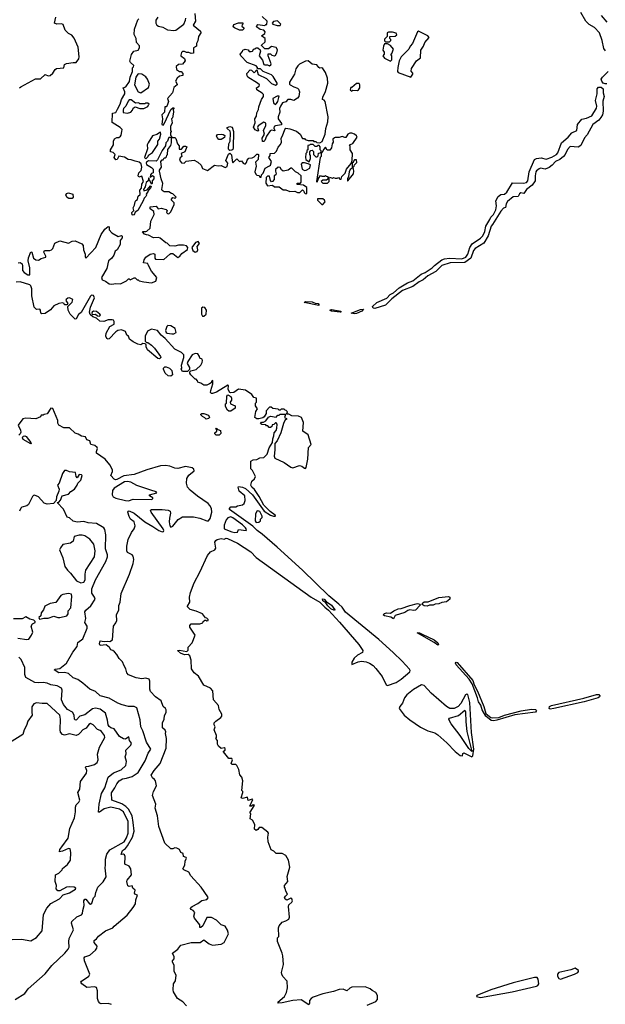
# Model space of a CAD drawing. Extents: x 1966327 to 2147849, y 395140 to 552178.
# Tile 135 of 256: x 2032782 to 2038837, y 463585 to 473770. Entities that reach past the tile are written whole.
import ezdxf

# ---------------------------------------------------------------- set-up
doc = ezdxf.new("R2010")
doc.units = 0

msp = doc.modelspace()

# ---------------------------------------------------------------- linework, layer by layer
at = {"layer": '0CON20XD'}
for points in [[(2032780, 473065), (2032793, 473077), (2032945, 473158), (2032995, 473158), (2033045, 473202), (2033075, 473188), (2033095, 473193), (2033125, 473216), (2033147, 473255), (2033163, 473267), (2033238, 473272), (2033245, 473308), (2033264, 473316), (2033335, 473329), (2033365, 473328), (2033394, 473365), (2033397, 473385), (2033386, 473486), (2033345, 473579), (2033322, 473612), (2033287, 473627), (2033251, 473661), (2033230, 473720), (2033215, 473727), (2033165, 473724), (2033142, 473735), (2033154, 473795)], [(2034082, 472058), (2034078, 472042), (2034060, 472015), (2034065, 472000), (2034098, 472012), (2034135, 472050), (2034140, 472045), (2034138, 472035), (2034112, 472008), (2034110, 471995), (2034090, 471965), (2034092, 471955), (2034085, 471940), (2034068, 471925), (2034058, 471895), (2034002, 471795), (2033975, 471780), (2033965, 471752), (2033955, 471748), (2033943, 471753), (2033941, 471775), (2033960, 471795), (2033956, 471825), (2033970, 471850), (2033974, 471886), (2033981, 471899), (2034000, 471910), (2034008, 471945), (2034028, 471962), (2034022, 472008), (2034042, 472028), (2034045, 472070), (2034063, 472095), (2034045, 472150), (2034015, 472140), (2034008, 472155), (2034012, 472185), (2034039, 472211), (2034046, 472246), (2034038, 472278), (2034018, 472298), (2033975, 472306), (2033935, 472322), (2033904, 472324), (2033865, 472347), (2033805, 472360), (2033790, 472325), (2033775, 472320), (2033760, 472345), (2033770, 472375), (2033747, 472397), (2033720, 472405), (2033720, 472425), (2033750, 472475), (2033752, 472515), (2033763, 472537), (2033785, 472550), (2033805, 472552), (2033823, 472567), (2033830, 472575), (2033838, 472615), (2033840, 472635), (2033820, 472655), (2033738, 472708), (2033740, 472805), (2033775, 472812), (2033794, 472844), (2033821, 472895), (2033834, 472946), (2033867, 473005), (2033870, 473025), (2033850, 473065), (2033880, 473075), (2033918, 473132), (2033923, 473177), (2033948, 473235), (2033948, 473272), (2033958, 473282), (2033960, 473295), (2033927, 473327), (2033922, 473342), (2033938, 473412), (2033960, 473445), (2034005, 473455), (2034021, 473479), (2034019, 473499), (2033988, 473535), (2033986, 473575), (2033964, 473616), (2033967, 473673), (2034002, 473768), (2034015, 473780)], [(2034210, 473795), (2034190, 473765), (2034189, 473735), (2034199, 473715), (2034215, 473703), (2034262, 473692), (2034310, 473665), (2034375, 473658), (2034395, 473662), (2034477, 473723), (2034496, 473764), (2034498, 473785)], [(2034592, 473835), (2034600, 473755), (2034574, 473715), (2034650, 473650), (2034653, 473635), (2034632, 473595), (2034625, 473550), (2034610, 473525), (2034610, 473495), (2034580, 473480), (2034580, 473425), (2034555, 473422), (2034532, 473432), (2034505, 473430), (2034485, 473440), (2034465, 473440), (2034455, 473432), (2034446, 473405), (2034449, 473395), (2034485, 473368), (2034492, 473345), (2034465, 473310), (2034425, 473308), (2034401, 473285), (2034404, 473254), (2034433, 473233), (2034450, 473235), (2034468, 473215), (2034467, 473193), (2034433, 473187), (2034408, 473165), (2034392, 473135), (2034410, 473105), (2034410, 473095), (2034375, 473070), (2034360, 473015), (2034310, 472955), (2034320, 472925), (2034307, 472883), (2034295, 472870), (2034282, 472868), (2034280, 472815), (2034252, 472785), (2034258, 472745), (2034252, 472685), (2034265, 472680), (2034277, 472693), (2034345, 472840), (2034365, 472860), (2034378, 472858), (2034370, 472845), (2034372, 472815), (2034360, 472755), (2034350, 472745), (2034358, 472705), (2034342, 472665), (2034342, 472632), (2034348, 472615), (2034340, 472605), (2034340, 472575), (2034350, 472565), (2034350, 472550), (2034385, 472550), (2034395, 472540), (2034412, 472485), (2034430, 472465), (2034432, 472432), (2034455, 472430), (2034478, 472462), (2034495, 472462), (2034508, 472455), (2034488, 472405), (2034450, 472385), (2034458, 472355), (2034439, 472341), (2034434, 472316), (2034455, 472290), (2034483, 472287), (2034503, 472307), (2034585, 472317), (2034625, 472297), (2034657, 472265), (2034672, 472232), (2034725, 472212), (2034795, 472267), (2034835, 472260), (2034865, 472263), (2034905, 472241), (2034925, 472253), (2034932, 472285), (2034913, 472315), (2034942, 472378), (2034955, 472390), (2034971, 472371), (2034977, 472315), (2034985, 472290), (2035025, 472330), (2035054, 472304), (2035075, 472310), (2035092, 472285), (2035105, 472278), (2035115, 472278), (2035128, 472292), (2035133, 472317), (2035152, 472338), (2035185, 472340), (2035205, 472350), (2035235, 472380), (2035245, 472380), (2035250, 472375), (2035247, 472325), (2035220, 472295), (2035226, 472254), (2035212, 472195), (2035222, 472172), (2035235, 472162), (2035258, 472158), (2035265, 472140), (2035278, 472142), (2035280, 472165), (2035298, 472182), (2035320, 472235), (2035365, 472260), (2035374, 472266), (2035384, 472305), (2035358, 472345), (2035370, 472365), (2035372, 472385), (2035415, 472391), (2035438, 472412), (2035455, 472452), (2035479, 472481), (2035487, 472505), (2035484, 472545), (2035500, 472570), (2035522, 472635), (2035533, 472647), (2035575, 472642), (2035645, 472618), (2035682, 472585), (2035705, 472540), (2035725, 472540), (2035732, 472532), (2035765, 472520), (2035815, 472520), (2035822, 472512), (2035845, 472510), (2035855, 472500), (2035885, 472498), (2035908, 472512), (2035939, 472585), (2035946, 472645), (2035967, 472715), (2035970, 472765), (2035939, 472925), (2035928, 472938), (2035912, 472945), (2035915, 472970), (2035942, 473028), (2035969, 473115), (2035964, 473165), (2035943, 473223), (2035915, 473267), (2035905, 473272), (2035885, 473268), (2035873, 473275), (2035854, 473304), (2035805, 473310), (2035765, 473344), (2035735, 473343), (2035675, 473310), (2035656, 473294), (2035638, 473262), (2035623, 473207), (2035572, 473125), (2035570, 473105), (2035577, 473097), (2035615, 473075), (2035653, 473063), (2035663, 473053), (2035673, 473025), (2035669, 472975), (2035653, 472957), (2035615, 472936), (2035585, 472946), (2035554, 472946), (2035535, 472920), (2035500, 472910), (2035477, 472875), (2035469, 472851), (2035470, 472815), (2035453, 472765), (2035454, 472746), (2035488, 472695), (2035488, 472682), (2035427, 472673), (2035414, 472666), (2035409, 472649), (2035420, 472625), (2035415, 472620), (2035385, 472628), (2035370, 472620), (2035332, 472565), (2035315, 472522), (2035305, 472512), (2035292, 472512), (2035290, 472545), (2035313, 472585), (2035302, 472625), (2035328, 472675), (2035325, 472700), (2035305, 472712), (2035247, 472673), (2035240, 472655), (2035252, 472625), (2035245, 472618), (2035215, 472630), (2035199, 472659), (2035216, 472704), (2035214, 472746), (2035229, 472771), (2035232, 472808), (2035250, 472840), (2035255, 472870), (2035280, 472945), (2035303, 472975), (2035302, 472995), (2035290, 473010), (2035232, 473045), (2035230, 473065), (2035258, 473082), (2035260, 473095), (2035240, 473115), (2035140, 473175), (2035132, 473188), (2035130, 473215), (2035165, 473250), (2035178, 473248), (2035205, 473220), (2035235, 473250), (2035248, 473205), (2035333, 473163), (2035385, 473112), (2035425, 473092), (2035442, 473105), (2035442, 473115), (2035403, 473183), (2035385, 473200), (2035300, 473235), (2035272, 473262), (2035242, 473262), (2035240, 473275), (2035225, 473292), (2035135, 473328), (2035068, 473395), (2035060, 473415), (2035085, 473440), (2035090, 473455), (2035114, 473466), (2035145, 473460), (2035155, 473442), (2035175, 473440), (2035190, 473445), (2035202, 473468), (2035215, 473470), (2035225, 473480), (2035245, 473480), (2035268, 473458), (2035270, 473445), (2035257, 473395), (2035291, 473351), (2035305, 473308), (2035315, 473302), (2035345, 473304), (2035365, 473293), (2035378, 473302), (2035381, 473315), (2035352, 473395), (2035352, 473418), (2035375, 473418), (2035390, 473405), (2035415, 473398), (2035428, 473405), (2035441, 473429), (2035448, 473458), (2035432, 473482), (2035385, 473492), (2035355, 473470), (2035315, 473470), (2035282, 473502), (2035282, 473508), (2035318, 473542), (2035320, 473575), (2035280, 473605), (2035315, 473628), (2035320, 473645), (2035305, 473663), (2035268, 473668), (2035230, 473695), (2035232, 473708), (2035245, 473720), (2035315, 473710), (2035325, 473720), (2035338, 473722), (2035340, 473755), (2035288, 473805)], [(2035445, 473711), (2035475, 473712), (2035480, 473725), (2035447, 473757), (2035405, 473750), (2035392, 473735), (2035400, 473725), (2035445, 473711)], [(2038837, 473447), (2038822, 473472), (2038804, 473555), (2038778, 473635), (2038725, 473689), (2038671, 473721), (2038636, 473756), (2038583, 473845)], [(2038793, 473813), (2038853, 473745)], [(2035085, 473662), (2035053, 473663), (2035002, 473685), (2034988, 473698), (2034995, 473720), (2035045, 473737), (2035088, 473738), (2035090, 473725), (2035082, 473718), (2035080, 473705), (2035100, 473685), (2035100, 473675), (2035085, 473662)], [(2036825, 473177), (2036846, 473206), (2036845, 473218), (2036828, 473238), (2036831, 473265), (2036884, 473346), (2036925, 473376), (2036929, 473455), (2036956, 473495), (2036972, 473535), (2037015, 473585), (2037002, 473605), (2036905, 473650), (2036894, 473645), (2036844, 473525), (2036820, 473495), (2036806, 473464), (2036726, 473385), (2036706, 473344), (2036690, 473275), (2036688, 473235), (2036695, 473223), (2036825, 473177)], [(2036605, 473540), (2036620, 473555), (2036620, 473565), (2036610, 473575), (2036610, 473595), (2036665, 473600), (2036680, 473615), (2036675, 473630), (2036635, 473642), (2036595, 473642), (2036580, 473635), (2036580, 473595), (2036555, 473570), (2036553, 473553), (2036565, 473540), (2036605, 473540)], [(2036615, 473343), (2036628, 473355), (2036628, 473398), (2036620, 473415), (2036628, 473422), (2036647, 473467), (2036615, 473502), (2036585, 473520), (2036555, 473520), (2036544, 473496), (2036538, 473455), (2036550, 473435), (2036550, 473415), (2036538, 473395), (2036554, 473374), (2036615, 473343)], [(2038852, 473108), (2038835, 473106), (2038815, 473115), (2038799, 473135), (2038795, 473155), (2038806, 473175), (2038865, 473236)], [(2034035, 473013), (2034115, 473070), (2034123, 473105), (2034102, 473155), (2034085, 473178), (2034045, 473206), (2034015, 473210), (2034004, 473206), (2033982, 473175), (2033968, 473095), (2034008, 473025), (2034035, 473013)], [(2036215, 473032), (2036225, 473040), (2036275, 473037), (2036286, 473044), (2036297, 473065), (2036298, 473095), (2036290, 473110), (2036265, 473112), (2036215, 473070), (2036205, 473070), (2036200, 473045), (2036215, 473032)], [(2036455, 470784), (2036435, 470787), (2036428, 470805), (2036474, 470846), (2036579, 470891), (2036613, 470927), (2036645, 470945), (2036705, 470998), (2036793, 471047), (2036845, 471068), (2036931, 471139), (2036975, 471156), (2037048, 471202), (2037071, 471229), (2037145, 471285), (2037174, 471296), (2037225, 471302), (2037352, 471298), (2037395, 471315), (2037415, 471346), (2037436, 471415), (2037459, 471451), (2037545, 471510), (2037570, 471535), (2037590, 471580), (2037601, 471635), (2037641, 471705), (2037653, 471727), (2037681, 471755), (2037704, 471805), (2037710, 471845), (2037706, 471895), (2037728, 471942), (2037755, 471961), (2037795, 471966), (2037820, 471985), (2037877, 472083), (2037992, 472078), (2038023, 472087), (2038034, 472105), (2038049, 472195), (2038106, 472324), (2038125, 472336), (2038173, 472343), (2038226, 472326), (2038285, 472347), (2038332, 472375), (2038346, 472394), (2038384, 472496), (2038453, 472555), (2038490, 472600), (2038541, 472625), (2038549, 472685), (2038595, 472741), (2038643, 472753), (2038699, 472775), (2038746, 472854), (2038749, 472875), (2038736, 472935), (2038754, 473005), (2038752, 473055), (2038765, 473073), (2038795, 473073), (2038814, 473055), (2038814, 473015), (2038826, 472975), (2038812, 472928), (2038816, 472825), (2038806, 472785), (2038792, 472758), (2038769, 472731), (2038709, 472685), (2038650, 472580), (2038623, 472547), (2038585, 472470), (2038555, 472453), (2038475, 472457), (2038445, 472429), (2038420, 472375), (2038405, 472356), (2038365, 472323), (2038320, 472305), (2038288, 472265), (2038255, 472240), (2038215, 472223), (2038166, 472234), (2038152, 472228), (2038125, 472206), (2038120, 472195), (2038111, 472155), (2038112, 472105), (2038082, 472058), (2038021, 472015), (2037995, 471972), (2037962, 471978), (2037950, 471970), (2037935, 471942), (2037885, 471937), (2037825, 471890), (2037810, 471865), (2037805, 471828), (2037785, 471821), (2037755, 471788), (2037670, 471650), (2037655, 471635), (2037624, 471535), (2037580, 471460), (2037491, 471405), (2037475, 471384), (2037446, 471304), (2037385, 471260), (2037233, 471255), (2037145, 471227), (2037085, 471165), (2037000, 471120), (2036955, 471079), (2036912, 471058), (2036845, 471012), (2036740, 470970), (2036628, 470882), (2036565, 470816), (2036455, 470784)], [(2033895, 472802), (2033930, 472815), (2033947, 472833), (2033954, 472856), (2033975, 472870), (2034025, 472852), (2034065, 472852), (2034108, 472872), (2034112, 472888), (2034120, 472895), (2034105, 472908), (2034083, 472907), (2034075, 472900), (2034025, 472900), (2034015, 472910), (2033978, 472908), (2033935, 472940), (2033915, 472940), (2033902, 472928), (2033880, 472875), (2033855, 472850), (2033850, 472835), (2033852, 472812), (2033895, 472802)], [(2035425, 472893), (2035438, 472902), (2035452, 472925), (2035465, 472980), (2035445, 472978), (2035400, 472955), (2035405, 472910), (2035425, 472893)], [(2034955, 472416), (2034943, 472423), (2034939, 472435), (2034944, 472485), (2034957, 472515), (2034961, 472595), (2034957, 472617), (2034926, 472645), (2034926, 472655), (2034953, 472667), (2034979, 472659), (2034992, 472615), (2034989, 472445), (2034984, 472426), (2034975, 472420), (2034955, 472416)], [(2032765, 471255), (2032785, 471260), (2032806, 471245), (2032811, 471221), (2032809, 471175), (2032826, 471155), (2032865, 471130), (2032885, 471131), (2032886, 471175), (2032886, 471205), (2032869, 471275), (2032873, 471307), (2032895, 471368), (2032907, 471365), (2032923, 471305), (2032950, 471285), (2032977, 471283), (2033005, 471299), (2033052, 471315), (2033053, 471325), (2033030, 471365), (2033038, 471382), (2033092, 471382), (2033112, 471388), (2033125, 471402), (2033145, 471457), (2033195, 471482), (2033285, 471460), (2033325, 471478), (2033355, 471482), (2033425, 471452), (2033439, 471435), (2033440, 471390), (2033459, 471345), (2033457, 471317), (2033465, 471303), (2033568, 471415), (2033625, 471547), (2033663, 471605), (2033695, 471630), (2033707, 471627), (2033708, 471598), (2033734, 471564), (2033798, 471528), (2033835, 471537), (2033840, 471530), (2033840, 471515), (2033822, 471485), (2033819, 471445), (2033789, 471391), (2033770, 471375), (2033755, 471335), (2033731, 471299), (2033701, 471275), (2033684, 471196), (2033626, 471105), (2033635, 471079), (2033670, 471065), (2033705, 471038), (2033735, 471033), (2033775, 471040), (2033825, 471038), (2033885, 471068), (2033905, 471088), (2033915, 471090), (2033925, 471080), (2033965, 471100), (2033975, 471100), (2033995, 471080), (2034005, 471080), (2034018, 471068), (2034065, 471058), (2034145, 471048), (2034190, 471065), (2034198, 471105), (2034145, 471170), (2034110, 471235), (2034108, 471248), (2034062, 471255), (2034067, 471285), (2034085, 471313), (2034130, 471345), (2034165, 471352), (2034180, 471345), (2034178, 471305), (2034185, 471292), (2034272, 471288), (2034334, 471346), (2034345, 471350), (2034365, 471350), (2034418, 471312), (2034438, 471325), (2034457, 471353), (2034516, 471394), (2034520, 471415), (2034505, 471432), (2034475, 471439), (2034425, 471437), (2034385, 471428), (2034335, 471430), (2034305, 471460), (2034292, 471462), (2034235, 471509), (2034215, 471516), (2034164, 471514), (2034115, 471542), (2034094, 471544), (2034073, 471553), (2034050, 471575), (2034055, 471580), (2034085, 471578), (2034097, 471583), (2034130, 471615), (2034138, 471685), (2034172, 471755), (2034168, 471785), (2034132, 471815), (2034130, 471835), (2034192, 471842), (2034213, 471813), (2034245, 471820), (2034297, 471807), (2034308, 471795), (2034298, 471775), (2034310, 471765), (2034325, 471763), (2034345, 471782), (2034377, 471857), (2034377, 471877), (2034352, 471902), (2034350, 471915), (2034365, 471930), (2034378, 471928), (2034385, 471920), (2034400, 471935), (2034365, 471970), (2034352, 471972), (2034325, 471990), (2034275, 471990), (2034253, 472003), (2034250, 472015), (2034260, 472075), (2034243, 472125), (2034228, 472205), (2034228, 472215), (2034247, 472245), (2034240, 472305), (2034255, 472320), (2034265, 472320), (2034275, 472340), (2034288, 472342), (2034298, 472352), (2034302, 472368), (2034310, 472375), (2034313, 472427), (2034345, 472470), (2034352, 472495), (2034350, 472550), (2034325, 472550), (2034320, 472545), (2034310, 472515), (2034293, 472497), (2034290, 472465), (2034253, 472417), (2034208, 472322), (2034192, 472308), (2034115, 472312), (2034092, 472298), (2034088, 472285), (2034094, 472274), (2034143, 472243), (2034160, 472225), (2034160, 472185), (2034145, 472180), (2034133, 472167), (2034130, 472140), (2034155, 472160), (2034167, 472147), (2034170, 472125), (2034150, 472105), (2034150, 472075), (2034145, 472070), (2034128, 472108), (2034120, 472115), (2034120, 472130), (2034115, 472130), (2034110, 472105), (2034090, 472085), (2034082, 472058)], [(2034085, 472330), (2034110, 472355), (2034112, 472368), (2034154, 472396), (2034209, 472481), (2034210, 472515), (2034226, 472534), (2034242, 472585), (2034238, 472608), (2034198, 472582), (2034155, 472570), (2034109, 472495), (2034101, 472475), (2034102, 472435), (2034072, 472345), (2034085, 472330)], [(2034842, 472532), (2034822, 472552), (2034818, 472565), (2034828, 472582), (2034866, 472586), (2034885, 472583), (2034901, 472571), (2034900, 472550), (2034865, 472532), (2034842, 472532)], [(2035965, 472080), (2035980, 472095), (2035980, 472135), (2035985, 472140), (2036015, 472132), (2036025, 472138), (2036045, 472130), (2036065, 472130), (2036078, 472138), (2036092, 472122), (2036105, 472120), (2036112, 472148), (2036148, 472182), (2036160, 472225), (2036208, 472282), (2036220, 472315), (2036223, 472385), (2036200, 472425), (2036200, 472465), (2036190, 472475), (2036225, 472490), (2036270, 472555), (2036265, 472570), (2036243, 472585), (2036215, 472598), (2036195, 472598), (2036176, 472585), (2036155, 472552), (2036145, 472550), (2036115, 472562), (2036085, 472550), (2036045, 472553), (2036035, 472549), (2036020, 472535), (2036022, 472505), (2036011, 472485), (2036006, 472444), (2035988, 472422), (2035962, 472422), (2035945, 472450), (2035922, 472428), (2035910, 472395), (2035900, 472385), (2035898, 472355), (2035890, 472345), (2035850, 472095), (2035855, 472090), (2035860, 472095), (2035862, 472108), (2035868, 472112), (2035872, 472128), (2035892, 472158), (2035905, 472150), (2035935, 472150), (2035945, 472160), (2035952, 472152), (2035968, 472148), (2035968, 472122), (2035955, 472110), (2035915, 472110), (2035900, 472095), (2035915, 472080), (2035965, 472080)], [(2035775, 472300), (2035790, 472335), (2035790, 472365), (2035780, 472375), (2035780, 472405), (2035792, 472418), (2035805, 472420), (2035818, 472408), (2035820, 472375), (2035845, 472350), (2035858, 472352), (2035868, 472362), (2035872, 472388), (2035888, 472392), (2035898, 472402), (2035900, 472415), (2035890, 472425), (2035890, 472455), (2035878, 472468), (2035865, 472470), (2035855, 472460), (2035835, 472460), (2035815, 472480), (2035785, 472480), (2035778, 472472), (2035762, 472468), (2035760, 472425), (2035752, 472418), (2035750, 472395), (2035740, 472385), (2035738, 472345), (2035740, 472325), (2035775, 472300)], [(2036175, 472102), (2036232, 472175), (2036237, 472205), (2036230, 472245), (2036240, 472255), (2036242, 472268), (2036267, 472293), (2036265, 472320), (2036245, 472320), (2036232, 472308), (2036228, 472292), (2036220, 472285), (2036220, 472235), (2036200, 472220), (2036188, 472195), (2036182, 472148), (2036170, 472125), (2036170, 472105), (2036175, 472102)], [(2035745, 471970), (2035750, 471975), (2035750, 472035), (2035715, 472060), (2035650, 472065), (2035652, 472078), (2035685, 472080), (2035692, 472088), (2035693, 472155), (2035662, 472182), (2035632, 472195), (2035595, 472233), (2035585, 472233), (2035556, 472214), (2035505, 472202), (2035488, 472218), (2035475, 472242), (2035455, 472244), (2035428, 472222), (2035426, 472205), (2035434, 472175), (2035430, 472165), (2035414, 472155), (2035412, 472118), (2035395, 472096), (2035385, 472093), (2035376, 472106), (2035365, 472152), (2035345, 472152), (2035331, 472139), (2035328, 472078), (2035345, 472052), (2035395, 472060), (2035415, 472040), (2035465, 472040), (2035505, 472012), (2035535, 472010), (2035575, 471993), (2035625, 471997), (2035655, 471982), (2035678, 471982), (2035705, 472010), (2035718, 471998), (2035722, 471982), (2035732, 471972), (2035745, 471970)], [(2035725, 472212), (2035745, 472213), (2035783, 472235), (2035788, 472268), (2035765, 472280), (2035725, 472290), (2035702, 472288), (2035692, 472275), (2035702, 472225), (2035725, 472212)], [(2033325, 471921), (2033291, 471921), (2033271, 471931), (2033258, 471955), (2033265, 471972), (2033285, 471978), (2033331, 471965), (2033336, 471935), (2033325, 471921)], [(2035915, 471860), (2035940, 471885), (2035932, 471905), (2035915, 471918), (2035862, 471918), (2035862, 471902), (2035905, 471860), (2035915, 471860)], [(2034595, 471364), (2034615, 471374), (2034625, 471390), (2034618, 471425), (2034640, 471455), (2034626, 471476), (2034599, 471465), (2034562, 471415), (2034573, 471383), (2034595, 471364)], [(2035209, 468909), (2035182, 468935), (2035173, 468955), (2035183, 468997), (2035208, 469022), (2035218, 469045), (2035187, 469107), (2035173, 469123), (2035170, 469205), (2035195, 469218), (2035235, 469222), (2035265, 469238), (2035305, 469242), (2035341, 469275), (2035360, 469340), (2035396, 469395), (2035398, 469435), (2035410, 469465), (2035412, 469495), (2035435, 469522), (2035441, 469545), (2035442, 469585), (2035435, 469600), (2035425, 469600), (2035408, 469582), (2035392, 469578), (2035388, 469562), (2035375, 469550), (2035362, 469552), (2035348, 469568), (2035335, 469570), (2035325, 469580), (2035285, 469582), (2035272, 469592), (2035283, 469607), (2035302, 469608), (2035325, 469620), (2035353, 469657), (2035375, 469668), (2035435, 469660), (2035452, 469678), (2035465, 469680), (2035475, 469690), (2035525, 469690), (2035530, 469685), (2035520, 469655), (2035540, 469645), (2035540, 469635), (2035528, 469632), (2035508, 469592), (2035483, 469495), (2035444, 469415), (2035419, 469385), (2035421, 469321), (2035411, 469255), (2035421, 469235), (2035515, 469191), (2035585, 469141), (2035604, 469136), (2035674, 469157), (2035700, 469150), (2035725, 469130), (2035735, 469129), (2035745, 469138), (2035760, 469225), (2035769, 469345), (2035796, 469375), (2035765, 469476), (2035709, 469515), (2035716, 469604), (2035696, 469656), (2035665, 469670), (2035595, 469672), (2035565, 469690), (2035545, 469690), (2035540, 469695), (2035548, 469702), (2035550, 469715), (2035538, 469728), (2035525, 469730), (2035515, 469740), (2035485, 469740), (2035475, 469730), (2035465, 469730), (2035455, 469740), (2035398, 469748), (2035382, 469762), (2035365, 469762), (2035330, 469725), (2035330, 469695), (2035308, 469662), (2035297, 469653), (2035255, 469642), (2035233, 469643), (2035212, 469655), (2035223, 469717), (2035240, 469745), (2035220, 469775), (2035220, 469805), (2035230, 469815), (2035230, 469855), (2035202, 469862), (2035183, 469893), (2035115, 469938), (2035045, 469947), (2034995, 469913), (2034961, 469911), (2034953, 469913), (2034938, 469945), (2034940, 469985), (2034935, 469988), (2034815, 469917), (2034775, 469902), (2034763, 469903), (2034753, 469913), (2034757, 469935), (2034780, 470005), (2034778, 470038), (2034765, 470030), (2034760, 470015), (2034745, 470002), (2034715, 469988), (2034685, 469990), (2034655, 470010), (2034622, 470022), (2034620, 470035), (2034605, 470050), (2034595, 470050), (2034550, 470095), (2034540, 470115), (2034542, 470128), (2034552, 470138), (2034605, 470150), (2034654, 470195), (2034669, 470225), (2034672, 470245), (2034667, 470257), (2034645, 470270), (2034642, 470285), (2034625, 470312), (2034595, 470318), (2034566, 470304), (2034519, 470235), (2034514, 470214), (2034537, 470173), (2034538, 470152), (2034528, 470142), (2034515, 470130), (2034465, 470130), (2034452, 470155), (2034458, 470165), (2034453, 470195), (2034479, 470275), (2034477, 470305), (2034455, 470326), (2034385, 470362), (2034284, 470474), (2034245, 470507), (2034206, 470556), (2034145, 470568), (2034103, 470547), (2034078, 470495), (2034080, 470445), (2034092, 470432), (2034105, 470430), (2034145, 470402), (2034175, 470372), (2034237, 470287), (2034240, 470275), (2034228, 470262), (2034210, 470265), (2034102, 470355), (2034088, 470385), (2034088, 470408), (2034078, 470418), (2034055, 470420), (2034033, 470407), (2034004, 470414), (2033955, 470438), (2033917, 470467), (2033906, 470495), (2033888, 470508), (2033875, 470544), (2033835, 470563), (2033797, 470555), (2033775, 470542), (2033705, 470469), (2033695, 470464), (2033681, 470472), (2033672, 470495), (2033675, 470529), (2033714, 470595), (2033758, 470622), (2033757, 470647), (2033751, 470661), (2033737, 470667), (2033695, 470665), (2033652, 470648), (2033610, 470650), (2033575, 470681), (2033538, 470695), (2033511, 470721), (2033504, 470744), (2033512, 470795), (2033555, 470894), (2033545, 470916), (2033525, 470919), (2033515, 470911), (2033417, 470743), (2033391, 470719), (2033365, 470676), (2033355, 470672), (2033303, 470725), (2033283, 470767), (2033280, 470805), (2033323, 470847), (2033330, 470875), (2033295, 470892), (2033278, 470888), (2033262, 470875), (2033260, 470865), (2033280, 470835), (2033268, 470822), (2033245, 470820), (2033240, 470835), (2033225, 470842), (2033185, 470836), (2033135, 470809), (2033100, 470770), (2033045, 470731), (2033009, 470729), (2033000, 470735), (2032997, 470767), (2032990, 470775), (2032955, 470772), (2032930, 470795), (2032907, 470915), (2032908, 470985), (2032895, 471017), (2032885, 471026), (2032785, 471058), (2032745, 471056)], [(2034685, 470702), (2034708, 470725), (2034712, 470765), (2034695, 470792), (2034675, 470798), (2034662, 470785), (2034662, 470725), (2034670, 470705), (2034685, 470702)], [(2035875, 470813), (2035724, 470845), (2035735, 470855), (2035805, 470850), (2035835, 470839), (2035866, 470835), (2035876, 470825), (2035875, 470813)], [(2033605, 470704), (2033616, 470714), (2033611, 470725), (2033575, 470750), (2033545, 470754), (2033530, 470745), (2033527, 470735), (2033532, 470722), (2033565, 470723), (2033585, 470708), (2033605, 470704)], [(2036095, 470744), (2036005, 470755), (2035987, 470765), (2036005, 470773), (2036085, 470759), (2036101, 470755), (2036102, 470745), (2036095, 470744)], [(2036239, 470729), (2036208, 470735), (2036305, 470774), (2036336, 470775), (2036318, 470755), (2036265, 470732), (2036239, 470729)], [(2034355, 470519), (2034375, 470522), (2034400, 470535), (2034390, 470575), (2034344, 470604), (2034312, 470608), (2034302, 470598), (2034290, 470555), (2034296, 470535), (2034305, 470526), (2034355, 470519)], [(2034345, 470082), (2034315, 470087), (2034284, 470114), (2034270, 470155), (2034270, 470165), (2034282, 470178), (2034295, 470180), (2034330, 470165), (2034355, 470140), (2034360, 470095), (2034345, 470082)], [(2034945, 469720), (2034931, 469731), (2034908, 469768), (2034910, 469795), (2034920, 469805), (2034922, 469875), (2034935, 469888), (2034965, 469872), (2034973, 469855), (2034970, 469835), (2034958, 469815), (2034960, 469795), (2035010, 469775), (2035008, 469752), (2034965, 469722), (2034945, 469720)], [(2033664, 469225), (2033577, 469285), (2033574, 469305), (2033586, 469335), (2033581, 469345), (2033558, 469365), (2033517, 469377), (2033505, 469412), (2033474, 469424), (2033462, 469455), (2033421, 469461), (2033385, 469484), (2033354, 469494), (2033298, 469548), (2033239, 469549), (2033186, 469575), (2033176, 469595), (2033176, 469625), (2033125, 469748), (2033105, 469750), (2033065, 469693), (2033033, 469687), (2033025, 469680), (2033005, 469680), (2032997, 469663), (2032947, 469643), (2032845, 469648), (2032815, 469640), (2032766, 469575), (2032789, 469525), (2032792, 469505), (2032785, 469485), (2032772, 469472)], [(2034708, 469638), (2034695, 469652), (2034670, 469665), (2034653, 469683), (2034655, 469690), (2034665, 469698), (2034685, 469698), (2034735, 469678), (2034743, 469655), (2034735, 469644), (2034708, 469638)], [(2032895, 469382), (2032819, 469429), (2032812, 469445), (2032818, 469462), (2032835, 469467), (2032850, 469460), (2032895, 469395), (2032899, 469385), (2032895, 469382)], [(2034845, 469472), (2034814, 469474), (2034798, 469485), (2034800, 469495), (2034820, 469515), (2034820, 469525), (2034810, 469535), (2034815, 469546), (2034830, 469530), (2034859, 469519), (2034862, 469488), (2034845, 469472)], [(2034505, 463569), (2034469, 463609), (2034414, 463645), (2034372, 463715), (2034368, 463735), (2034372, 463795), (2034392, 463828), (2034398, 463885), (2034378, 463925), (2034378, 463985), (2034360, 464025), (2034360, 464035), (2034377, 464055), (2034377, 464075), (2034360, 464115), (2034416, 464154), (2034447, 464195), (2034555, 464223), (2034647, 464223), (2034685, 464251), (2034740, 464210), (2034775, 464198), (2034865, 464208), (2034897, 464225), (2034942, 464315), (2034931, 464351), (2034905, 464392), (2034865, 464407), (2034818, 464455), (2034765, 464481), (2034715, 464482), (2034675, 464397), (2034655, 464380), (2034645, 464380), (2034645, 464408), (2034589, 464475), (2034582, 464495), (2034591, 464535), (2034574, 464554), (2034554, 464565), (2034549, 464575), (2034552, 464585), (2034565, 464597), (2034625, 464626), (2034665, 464660), (2034715, 464668), (2034730, 464685), (2034728, 464695), (2034658, 464795), (2034550, 464915), (2034531, 464951), (2034478, 464975), (2034469, 464985), (2034489, 465025), (2034494, 465065), (2034506, 465095), (2034503, 465103), (2034475, 465112), (2034472, 465145), (2034446, 465156), (2034433, 465185), (2034405, 465201), (2034385, 465204), (2034365, 465194), (2034344, 465194), (2034282, 465252), (2034221, 465425), (2034206, 465536), (2034183, 465615), (2034189, 465655), (2034156, 465745), (2034164, 465785), (2034197, 465845), (2034187, 465895), (2034175, 465909), (2034156, 465926), (2034142, 465955), (2034172, 466005), (2034233, 466075), (2034296, 466235), (2034300, 466335), (2034289, 466385), (2034291, 466405), (2034285, 466419), (2034257, 466445), (2034259, 466495), (2034276, 466535), (2034278, 466572), (2034297, 466605), (2034295, 466630), (2034288, 466645), (2034264, 466665), (2034244, 466724), (2034187, 466767), (2034135, 466820), (2034126, 466846), (2034127, 466927), (2034119, 466949), (2034085, 466959), (2034045, 466951), (2033985, 466961), (2033905, 466994), (2033890, 467015), (2033880, 467055), (2033860, 467085), (2033846, 467126), (2033811, 467161), (2033787, 467205), (2033762, 467232), (2033746, 467246), (2033725, 467253), (2033710, 467275), (2033675, 467304), (2033615, 467295), (2033605, 467315), (2033615, 467345), (2033655, 467338), (2033685, 467342), (2033715, 467339), (2033740, 467355), (2033751, 467495), (2033775, 467530), (2033785, 467555), (2033784, 467615), (2033806, 467665), (2033805, 467710), (2033819, 467745), (2033830, 467835), (2033916, 468035), (2033955, 468146), (2033962, 468185), (2033955, 468221), (2033945, 468235), (2033897, 468257), (2033890, 468275), (2033889, 468325), (2033904, 468394), (2033936, 468465), (2033964, 468505), (2033976, 468535), (2033964, 468575), (2033926, 468605), (2033912, 468632), (2033901, 468675), (2033904, 468686), (2033915, 468688), (2033965, 468665), (2034077, 468577), (2034159, 468529), (2034221, 468485), (2034255, 468472), (2034268, 468475), (2034273, 468485), (2034265, 468505), (2034140, 468675), (2034134, 468695), (2034144, 468705), (2034255, 468704), (2034315, 468695), (2034336, 468685), (2034341, 468665), (2034329, 468615), (2034326, 468575), (2034334, 468534), (2034345, 468521), (2034365, 468531), (2034420, 468600), (2034465, 468626), (2034577, 468627), (2034645, 468613), (2034715, 468585), (2034735, 468587), (2034751, 468609), (2034768, 468675), (2034765, 468712), (2034749, 468745), (2034730, 468765), (2034620, 468840), (2034543, 468903), (2034516, 468935), (2034506, 468975), (2034510, 469025), (2034531, 469059), (2034586, 469105), (2034581, 469121), (2034564, 469134), (2034495, 469148), (2034415, 469127), (2034385, 469131), (2034335, 469152), (2034290, 469160), (2034236, 469156), (2034095, 469114), (2033965, 469066), (2033857, 469053), (2033785, 469013), (2033771, 469011), (2033757, 469017), (2033723, 469055), (2033742, 469095), (2033740, 469115), (2033714, 469164), (2033664, 469225)], [(2033731, 463581), (2033695, 463593), (2033625, 463590), (2033609, 463595), (2033595, 463614), (2033585, 463645), (2033585, 463725), (2033575, 463759), (2033555, 463766), (2033475, 463759), (2033423, 463795), (2033414, 463814), (2033421, 463825), (2033495, 463875), (2033508, 463895), (2033451, 464035), (2033448, 464065), (2033456, 464074), (2033506, 464094), (2033566, 464144), (2033580, 464165), (2033582, 464185), (2033551, 464225), (2033552, 464245), (2033577, 464263), (2033595, 464288), (2033669, 464345), (2033743, 464375), (2033757, 464393), (2033892, 464505), (2033954, 464585), (2033978, 464625), (2033981, 464665), (2033999, 464715), (2033973, 464725), (2033969, 464735), (2033976, 464766), (2033951, 464785), (2033945, 464810), (2033915, 464802), (2033899, 464809), (2033889, 464855), (2033891, 464869), (2033937, 464923), (2033930, 464985), (2033915, 465012), (2033870, 465035), (2033871, 465115), (2033865, 465130), (2033855, 465139), (2033832, 465135), (2033845, 465175), (2033875, 465195), (2033897, 465223), (2033948, 465312), (2033965, 465375), (2033956, 465465), (2033943, 465535), (2033905, 465605), (2033880, 465630), (2033837, 465657), (2033734, 465695), (2033729, 465771), (2033766, 465824), (2033785, 465866), (2033810, 465895), (2033845, 465918), (2033887, 465923), (2033945, 465942), (2034005, 465984), (2034079, 466105), (2034109, 466181), (2034137, 466225), (2034094, 466295), (2034056, 466415), (2034033, 466455), (2034026, 466526), (2033992, 466652), (2033965, 466666), (2033906, 466666), (2033841, 466681), (2033795, 466700), (2033705, 466753), (2033612, 466775), (2033565, 466820), (2033505, 466846), (2033435, 466908), (2033381, 466945), (2033335, 466961), (2033287, 467007), (2033244, 467016), (2033185, 467012), (2033137, 467045), (2033148, 467052), (2033195, 467057), (2033265, 467112), (2033331, 467229), (2033374, 467285), (2033384, 467326), (2033433, 467367), (2033479, 467475), (2033478, 467495), (2033455, 467535), (2033467, 467575), (2033455, 467645), (2033465, 467661), (2033518, 467708), (2033561, 467775), (2033556, 467795), (2033527, 467837), (2033529, 467881), (2033567, 467975), (2033672, 468165), (2033690, 468215), (2033691, 468235), (2033669, 468295), (2033671, 468441), (2033662, 468495), (2033650, 468515), (2033575, 468557), (2033490, 468565), (2033445, 468578), (2033375, 468571), (2033334, 468584), (2033295, 468616), (2033272, 468625), (2033236, 468706), (2033170, 468775), (2033185, 468780), (2033205, 468800), (2033220, 468845), (2033285, 468861), (2033311, 468889), (2033349, 468915), (2033376, 468954), (2033384, 468976), (2033414, 469006), (2033428, 469055), (2033422, 469062), (2033396, 469064), (2033375, 469030), (2033364, 469044), (2033359, 469085), (2033295, 469092), (2033265, 469108), (2033244, 469106), (2033224, 469075), (2033190, 468975), (2033173, 468955), (2033190, 468915), (2033186, 468894), (2033162, 468835), (2033160, 468795), (2033130, 468765), (2033065, 468760), (2033035, 468770), (2032975, 468836), (2032935, 468851), (2032925, 468849), (2032915, 468837), (2032874, 468755), (2032855, 468742), (2032805, 468726), (2032794, 468716), (2032779, 468685)], [(2033905, 468793), (2033955, 468810), (2034142, 468808), (2034158, 468815), (2034158, 468825), (2034123, 468845), (2034123, 468855), (2034200, 468875), (2034192, 468885), (2034138, 468905), (2033991, 468951), (2033930, 468985), (2033895, 468992), (2033865, 468990), (2033758, 468925), (2033740, 468900), (2033737, 468855), (2033749, 468835), (2033775, 468822), (2033875, 468795), (2033905, 468793)], [(2036376, 463574), (2036465, 463615), (2036480, 463635), (2036480, 463675), (2036465, 463708), (2036425, 463726), (2036405, 463745), (2036355, 463767), (2036215, 463762), (2036195, 463753), (2036165, 463724), (2036125, 463741), (2036085, 463738), (2036025, 463717), (2035915, 463692), (2035815, 463658), (2035795, 463645), (2035779, 463625), (2035779, 463595), (2035772, 463578), (2035692, 463632), (2035605, 463623), (2035495, 463599), (2035457, 463597), (2035450, 463605), (2035519, 463665), (2035539, 463705), (2035551, 463755), (2035546, 463825), (2035502, 463872), (2035492, 463895), (2035488, 463915), (2035508, 463998), (2035504, 464086), (2035497, 464115), (2035447, 464235), (2035448, 464272), (2035460, 464285), (2035459, 464375), (2035464, 464395), (2035494, 464436), (2035535, 464447), (2035566, 464465), (2035571, 464485), (2035562, 464598), (2035566, 464615), (2035595, 464640), (2035601, 464655), (2035596, 464675), (2035585, 464682), (2035545, 464663), (2035525, 464672), (2035520, 464685), (2035530, 464705), (2035550, 464725), (2035533, 464755), (2035527, 464785), (2035518, 464795), (2035520, 464815), (2035554, 464855), (2035546, 464906), (2035576, 465005), (2035561, 465075), (2035533, 465125), (2035495, 465143), (2035435, 465143), (2035408, 465168), (2035381, 465181), (2035350, 465265), (2035348, 465315), (2035353, 465355), (2035348, 465365), (2035285, 465412), (2035258, 465412), (2035245, 465392), (2035225, 465382), (2035210, 465395), (2035212, 465445), (2035189, 465489), (2035163, 465505), (2035170, 465555), (2035162, 465565), (2035210, 465645), (2035195, 465648), (2035177, 465633), (2035160, 465635), (2035192, 465702), (2035184, 465706), (2035143, 465693), (2035137, 465727), (2035085, 465713), (2035072, 465722), (2035090, 465775), (2035090, 465785), (2035080, 465795), (2035090, 465895), (2035078, 465935), (2035058, 465958), (2035047, 466015), (2035028, 466055), (2035015, 466067), (2034977, 466067), (2034968, 466075), (2034983, 466115), (2034975, 466126), (2034945, 466128), (2034890, 466195), (2034890, 466205), (2034906, 466214), (2034905, 466232), (2034895, 466239), (2034865, 466232), (2034838, 466255), (2034828, 466275), (2034828, 466315), (2034810, 466335), (2034818, 466345), (2034817, 466365), (2034793, 466425), (2034802, 466455), (2034794, 466474), (2034794, 466496), (2034808, 466515), (2034860, 466550), (2034870, 466565), (2034873, 466585), (2034844, 466634), (2034836, 466676), (2034784, 466734), (2034777, 466827), (2034754, 466854), (2034685, 466887), (2034629, 466979), (2034585, 467013), (2034557, 467055), (2034556, 467145), (2034541, 467191), (2034524, 467204), (2034485, 467201), (2034445, 467216), (2034412, 467245), (2034435, 467247), (2034510, 467235), (2034522, 467248), (2034525, 467280), (2034566, 467324), (2034597, 467405), (2034542, 467485), (2034540, 467505), (2034555, 467520), (2034645, 467520), (2034675, 467530), (2034680, 467545), (2034695, 467560), (2034705, 467560), (2034715, 467550), (2034730, 467555), (2034730, 467565), (2034715, 467580), (2034702, 467582), (2034670, 467625), (2034605, 467653), (2034545, 467668), (2034518, 467695), (2034518, 467705), (2034540, 467745), (2034538, 467795), (2034549, 467845), (2034586, 467945), (2034644, 468056), (2034723, 468227), (2034755, 468267), (2034800, 468285), (2034808, 468305), (2034800, 468365), (2034808, 468382), (2034825, 468394), (2034865, 468404), (2034895, 468397), (2034915, 468407), (2034930, 468405), (2035033, 468355), (2035171, 468265), (2035228, 468208), (2035795, 467798), (2035884, 467744), (2035935, 467693), (2035973, 467663), (2036089, 467539), (2036288, 467308), (2036331, 467245), (2036327, 467223), (2036275, 467196), (2036239, 467165), (2036216, 467125), (2036215, 467100), (2036281, 467129), (2036315, 467135), (2036365, 467129), (2036399, 467115), (2036435, 467091), (2036465, 467060), (2036529, 466975), (2036571, 466891), (2036585, 466884), (2036675, 466915), (2036725, 466949), (2036814, 467025), (2036818, 467038), (2036812, 467052), (2036735, 467133), (2036644, 467224), (2036495, 467357), (2036151, 467641), (2036115, 467692), (2036083, 467725), (2035979, 467809), (2035705, 468075), (2035442, 468312), (2035289, 468449), (2035237, 468485), (2035192, 468532), (2034950, 468705), (2034950, 468715), (2034965, 468732), (2035015, 468730), (2035035, 468740), (2035085, 468750), (2035104, 468766), (2035112, 468795), (2035110, 468845), (2035052, 468892), (2035040, 468935), (2035045, 468940), (2035085, 468936), (2035115, 468921), (2035188, 468855), (2035308, 468685), (2035375, 468644), (2035405, 468634), (2035428, 468635), (2035423, 468645), (2035373, 468683), (2035305, 468748), (2035258, 468838), (2035209, 468909)], [(2035228, 468568), (2035255, 468572), (2035270, 468585), (2035272, 468605), (2035288, 468622), (2035290, 468635), (2035265, 468682), (2035245, 468691), (2035235, 468687), (2035220, 468655), (2035217, 468587), (2035228, 468568)], [(2035005, 468466), (2035035, 468470), (2035044, 468496), (2035123, 468487), (2035126, 468495), (2035116, 468515), (2035085, 468546), (2034985, 468616), (2034964, 468626), (2034935, 468618), (2034915, 468596), (2034895, 468542), (2034894, 468505), (2034975, 468473), (2035005, 468466)], [(2033415, 467946), (2033445, 467953), (2033459, 467975), (2033459, 468035), (2033466, 468075), (2033554, 468215), (2033563, 468275), (2033548, 468345), (2033506, 468395), (2033455, 468431), (2033428, 468438), (2033395, 468438), (2033346, 468424), (2033333, 468377), (2033306, 468354), (2033229, 468342), (2033202, 468308), (2033194, 468285), (2033227, 468205), (2033249, 468115), (2033276, 468075), (2033308, 468045), (2033370, 467965), (2033415, 467946)], [(2032985, 467570), (2033005, 467572), (2033031, 467579), (2033075, 467578), (2033135, 467599), (2033175, 467585), (2033195, 467585), (2033268, 467605), (2033281, 467625), (2033284, 467656), (2033309, 467685), (2033320, 467805), (2033316, 467826), (2033285, 467836), (2033226, 467824), (2033207, 467813), (2033155, 467742), (2033098, 467732), (2033043, 467705), (2033027, 467665), (2033004, 467636), (2033000, 467605), (2032980, 467585), (2032985, 467570)], [(2036035, 467660), (2035997, 467677), (2035967, 467707), (2035948, 467738), (2035915, 467760), (2035912, 467778), (2035930, 467775), (2035950, 467750), (2036005, 467713), (2036040, 467665), (2036035, 467660)], [(2036995, 467704), (2036965, 467708), (2036942, 467722), (2036947, 467735), (2036965, 467748), (2037005, 467749), (2037115, 467792), (2037215, 467802), (2037230, 467795), (2037230, 467775), (2037195, 467748), (2037148, 467742), (2037115, 467726), (2037076, 467723), (2037055, 467714), (2037018, 467712), (2036995, 467704)], [(2036645, 467572), (2036620, 467590), (2036552, 467605), (2036539, 467615), (2036555, 467628), (2036575, 467636), (2036615, 467632), (2036649, 467655), (2036695, 467676), (2036725, 467679), (2036815, 467711), (2036895, 467730), (2036920, 467725), (2036921, 467715), (2036875, 467662), (2036855, 467658), (2036816, 467664), (2036795, 467659), (2036765, 467638), (2036664, 467606), (2036645, 467572)], [(2032761, 467371), (2032855, 467359), (2032875, 467363), (2032904, 467405), (2032916, 467435), (2032901, 467495), (2032915, 467522), (2032940, 467535), (2032940, 467545), (2032927, 467557), (2032885, 467568), (2032845, 467592), (2032808, 467572), (2032716, 467574)], [(2037105, 467300), (2037068, 467328), (2036893, 467427), (2036914, 467426), (2036942, 467415), (2037067, 467355), (2037106, 467325), (2037112, 467308), (2037105, 467300)], [(2032734, 463635), (2032836, 463695), (2032870, 463745), (2033045, 463900), (2033113, 463985), (2033249, 464115), (2033281, 464155), (2033292, 464175), (2033288, 464235), (2033294, 464265), (2033337, 464355), (2033318, 464425), (2033320, 464440), (2033372, 464488), (2033420, 464510), (2033430, 464525), (2033436, 464554), (2033448, 464608), (2033443, 464655), (2033455, 464672), (2033465, 464673), (2033503, 464623), (2033515, 464621), (2033529, 464631), (2033544, 464685), (2033561, 464705), (2033568, 464742), (2033588, 464795), (2033645, 464851), (2033676, 464905), (2033664, 464995), (2033670, 465025), (2033667, 465085), (2033682, 465138), (2033715, 465181), (2033861, 465265), (2033885, 465306), (2033903, 465355), (2033904, 465475), (2033855, 465577), (2033813, 465605), (2033725, 465624), (2033655, 465607), (2033605, 465572), (2033595, 465571), (2033604, 465654), (2033626, 465765), (2033661, 465825), (2033696, 465935), (2033751, 465979), (2033831, 466009), (2033879, 466055), (2033885, 466095), (2033871, 466145), (2033882, 466175), (2033878, 466215), (2033931, 466265), (2033938, 466285), (2033918, 466315), (2033910, 466350), (2033875, 466328), (2033855, 466331), (2033814, 466354), (2033760, 466435), (2033725, 466443), (2033705, 466460), (2033696, 466475), (2033690, 466525), (2033667, 466595), (2033615, 466637), (2033567, 466647), (2033535, 466642), (2033455, 466578), (2033402, 466565), (2033365, 466524), (2033355, 466526), (2033349, 466535), (2033346, 466575), (2033326, 466606), (2033276, 466636), (2033233, 466685), (2033215, 466735), (2033222, 466835), (2033214, 466854), (2033168, 466878), (2033105, 466888), (2033065, 466908), (2033025, 466914), (2032975, 466909), (2032937, 466915), (2032845, 466966), (2032834, 466995), (2032835, 467069), (2032795, 467150), (2032774, 467175)], [(2037685, 466517), (2037655, 466521), (2037600, 466565), (2037565, 466632), (2037549, 466679), (2037524, 466715), (2037516, 466756), (2037461, 466901), (2037428, 466948), (2037295, 467098), (2037287, 467115), (2037293, 467125), (2037305, 467121), (2037467, 466935), (2037481, 466891), (2037515, 466825), (2037582, 466665), (2037603, 466593), (2037652, 466552), (2037675, 466547), (2037735, 466552), (2037793, 466577), (2037965, 466619), (2038075, 466638), (2038116, 466635), (2038124, 466625), (2038115, 466608), (2037902, 466578), (2037715, 466523), (2037685, 466517)], [(2037455, 466143), (2037468, 466155), (2037476, 466224), (2037454, 466395), (2037435, 466708), (2037415, 466788), (2037405, 466793), (2037390, 466785), (2037344, 466696), (2037315, 466666), (2037275, 466645), (2037228, 466645), (2037196, 466665), (2037035, 466802), (2036963, 466883), (2036935, 466891), (2036855, 466840), (2036785, 466785), (2036762, 466755), (2036739, 466701), (2036712, 466665), (2036704, 466645), (2036757, 466577), (2036815, 466526), (2036925, 466450), (2037003, 466415), (2037073, 466393), (2037105, 466372), (2037198, 466288), (2037285, 466199), (2037335, 466159), (2037360, 466155), (2037365, 466180), (2037375, 466186), (2037455, 466143)], [(2038268, 466638), (2038256, 466645), (2038260, 466665), (2038279, 466675), (2038615, 466751), (2038745, 466790), (2038768, 466788), (2038779, 466775), (2038777, 466765), (2038764, 466756), (2038617, 466713), (2038305, 466643), (2038268, 466638)], [(2032705, 464254), (2032800, 464260), (2032895, 464241), (2032956, 464274), (2033014, 464346), (2033029, 464515), (2033061, 464579), (2033103, 464627), (2033194, 464675), (2033232, 464718), (2033295, 464737), (2033360, 464775), (2033362, 464785), (2033346, 464796), (2033295, 464800), (2033265, 464798), (2033195, 464760), (2033175, 464760), (2033158, 464778), (2033162, 464815), (2033148, 464855), (2033150, 464925), (2033185, 464940), (2033220, 464975), (2033225, 464990), (2033275, 465030), (2033306, 465075), (2033309, 465155), (2033303, 465193), (2033285, 465196), (2033225, 465170), (2033193, 465163), (2033197, 465185), (2033218, 465212), (2033281, 465305), (2033301, 465405), (2033348, 465515), (2033359, 465575), (2033357, 465625), (2033365, 465648), (2033394, 465675), (2033404, 465695), (2033382, 465775), (2033405, 465810), (2033411, 465889), (2033471, 465975), (2033475, 466005), (2033461, 466039), (2033465, 466045), (2033495, 466048), (2033555, 466065), (2033582, 466085), (2033592, 466115), (2033587, 466173), (2033607, 466243), (2033661, 466345), (2033659, 466365), (2033628, 466408), (2033615, 466418), (2033587, 466427), (2033542, 466475), (2033515, 466491), (2033495, 466479), (2033469, 466441), (2033435, 466424), (2033407, 466393), (2033388, 466375), (2033365, 466367), (2033295, 466381), (2033245, 466369), (2033225, 466374), (2033205, 466400), (2033199, 466425), (2033205, 466535), (2033198, 466575), (2033065, 466697), (2033015, 466696), (2032956, 466704), (2032928, 466692), (2032908, 466662), (2032906, 466606), (2032912, 466575), (2032867, 466513), (2032852, 466468), (2032828, 466425), (2032813, 466375), (2032675, 466288)], [(2037455, 466200), (2037425, 466230), (2037335, 466365), (2037243, 466485), (2037221, 466525), (2037220, 466535), (2037227, 466543), (2037317, 466573), (2037385, 466628), (2037391, 466611), (2037393, 466507), (2037405, 466407), (2037452, 466212), (2037460, 466205), (2037455, 466200)], [(2038375, 463845), (2038519, 463895), (2038552, 463915), (2038560, 463925), (2038558, 463935), (2038525, 463959), (2038480, 463940), (2038355, 463915), (2038343, 463897), (2038344, 463874), (2038355, 463850), (2038375, 463845)], [(2037545, 463655), (2037875, 463715), (2038125, 463772), (2038140, 463780), (2038148, 463795), (2038143, 463845), (2038132, 463862), (2038105, 463863), (2037885, 463805), (2037654, 463735), (2037507, 463675), (2037504, 463664), (2037545, 463655)]]:
    msp.add_lwpolyline(points, dxfattribs=at)

doc.saveas('drawing.dxf')
